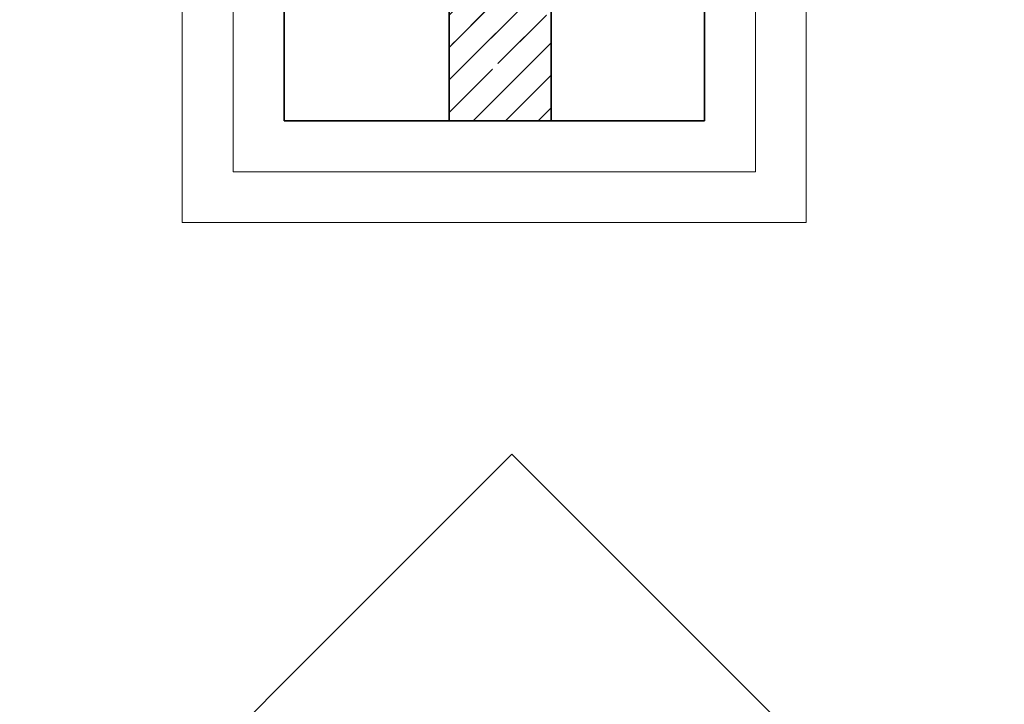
# Model space of a CAD drawing. Header units: millimetres. Extents: x -24871 to 40608, y -2869 to 48080.
# Tile 13 of 119: x -22046 to -20113, y 41530 to 42873. Entities that reach past the tile are written whole.
import ezdxf

# ---------------------------------------------------------------- set-up
doc = ezdxf.new("R2010")
doc.units = ezdxf.units.MM
doc.linetypes.add('______11', pattern=[150, 120, -15, 0, -15])
doc.linetypes.add('______5', pattern=[330, 240, -30, 30, -30])
doc.layers.add('Standard', color=7, linetype='Continuous', lineweight=25)

msp = doc.modelspace()

# ---------------------------------------------------------------- hatches: boundary and pattern name
at = {"layer": 'Standard', "linetype": 'Continuous', "lineweight": 35, "transparency": 33554687}
h = msp.add_hatch(dxfattribs=at)
h.set_pattern_fill('__________541', scale=30, angle=135, style=0, pattern_type=2)
h.set_pattern_definition([(225, (0, 0), (63.63961, -63.63961), [120, -15, 0, -15]), (225, (31.82, -31.82), (63.63961, -63.63961), [240, -30, 30, -30])])
h.paths.add_polyline_path([(-21002.8, 42929.1), (-21202.8, 42929.1), (-21202.8, 42675), (-21002.8, 42675)], flags=0)

# ---------------------------------------------------------------- linework, layer by layer
at = {"layer": 'Standard', "color": 52, "linetype": 'Continuous', "lineweight": 13, "transparency": 33554687}
for p, q in [((-21526.6, 47549.1), (-21526.6, 42675)), ((-21526.6, 42675), (-21526.6, 47549.1)), ((-20701.6, 47549.1), (-20701.6, 42675)), ((-20701.6, 42675), (-20701.6, 47549.1)), ((-21526.6, 42675), (-20701.6, 42675)), ((-20701.6, 42675), (-21526.6, 42675))]:
    msp.add_line(p, q, dxfattribs=at)
at = {"layer": 'Standard', "color": 52, "linetype": 'Continuous', "lineweight": -3, "transparency": 33554687}
for p, q in [((-21526.6, 47549.1), (-21526.6, 42675)), ((-21526.6, 42675), (-21526.6, 47549.1)), ((-20701.6, 47549.1), (-20701.6, 42675)), ((-20701.6, 42675), (-20701.6, 47549.1)), ((-21526.6, 42675), (-20701.6, 42675)), ((-20701.6, 42675), (-21526.6, 42675))]:
    msp.add_line(p, q, dxfattribs=at)
at = {"layer": 'Standard', "color": 7, "linetype": 'Continuous', "lineweight": 35, "transparency": 33554687}
for p, q in [((-21202.8, 42929.1), (-21202.8, 42675)), ((-21202.8, 42929.1), (-21202.8, 42675)), ((-21002.8, 42675), (-21002.8, 42929.1)), ((-21002.8, 42675), (-21002.8, 42929.1))]:
    msp.add_line(p, q, dxfattribs=at)
at = {"layer": 'Standard', "color": 253, "linetype": '______11', "lineweight": 35, "true_color": 0xababab, "transparency": 33554687}
for p, q in [((-21202.8, 42818.6), (-21092.4, 42929.1)), ((-21202.8, 42691.3), (-21002.8, 42891.3)), ((-21091.9, 42675), (-21002.8, 42764.1))]:
    msp.add_line(p, q, dxfattribs=at)
at = {"layer": 'Standard', "color": 253, "linetype": '______5', "lineweight": 35, "true_color": 0xababab, "transparency": 33554687}
for p, q in [((-21202.8, 42755), (-21028.7, 42929.1)), ((-21155.6, 42675), (-21002.8, 42827.7)), ((-21028.3, 42675), (-21002.8, 42700.4))]:
    msp.add_line(p, q, dxfattribs=at)
at = {"layer": 'Standard', "color": 7, "linetype": 'Continuous', "lineweight": 25, "transparency": 33554687}
msp.add_line((-21252.8, 42675), (-20952.8, 42675), dxfattribs=at)
msp.add_line((-21252.8, 42675), (-20952.8, 42675), dxfattribs=at)
at = {"layer": 'Standard', "color": 7, "linetype": 'Continuous', "lineweight": 13, "transparency": 33554687}
for points in [[(-21726.6, 42475), (-20501.6, 42475), (-20501.6, 47749.1), (-21726.6, 47749.1), (-21726.6, 42475)], [(-21626.6, 42575), (-20601.6, 42575), (-20601.6, 47649.1), (-21626.6, 47649.1), (-21626.6, 42575)]]:
    msp.add_lwpolyline(points, dxfattribs=at)
at = {"layer": 'Standard', "color": 7, "linetype": 'Continuous', "lineweight": 25, "transparency": 33554687}
msp.add_lwpolyline([(-21079.4, 40088.3), (-20112.9, 41054.7), (-21079.4, 42021.1), (-22045.8, 41054.7), (-21079.4, 40088.3)], dxfattribs=at)

doc.saveas('drawing.dxf')
